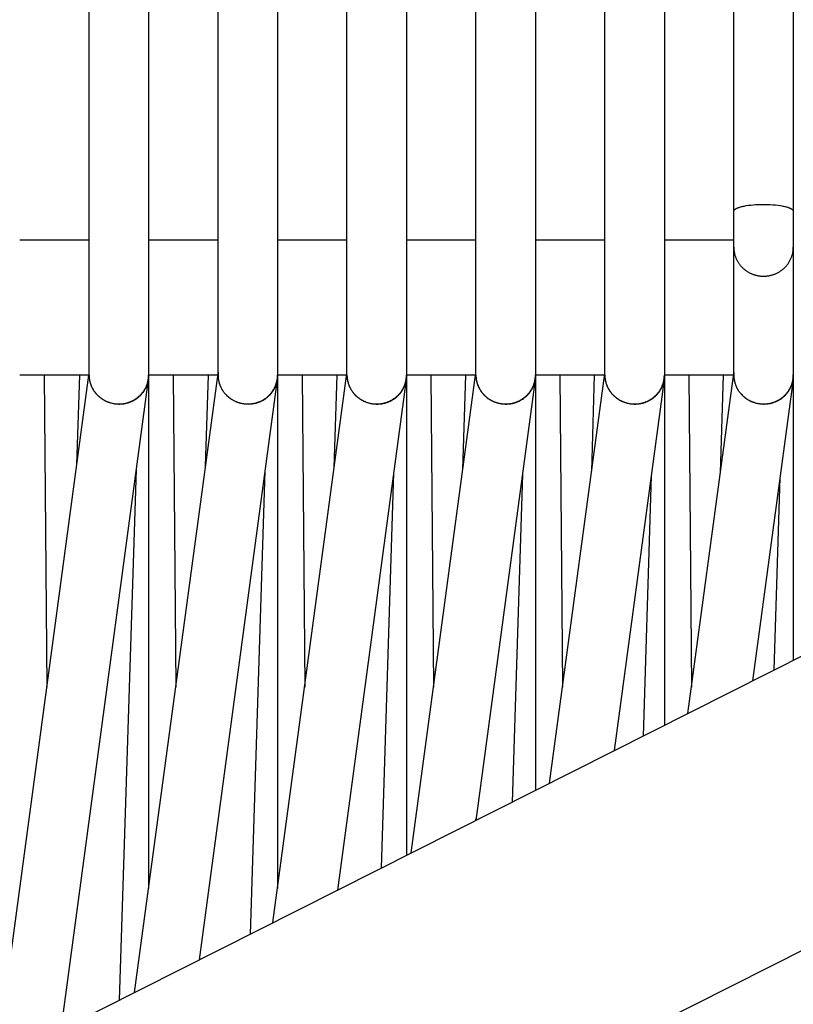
# Model space of a CAD drawing. Header units: millimetres. Extents: x 5000 to 6892, y 0 to 1693.
# Tile 40 of 49: x 5519 to 5597, y 1269 to 1368. Entities that reach past the tile are written whole.
import ezdxf

# ---------------------------------------------------------------- set-up
doc = ezdxf.new("R2010")
doc.units = ezdxf.units.MM
doc.layers.add('Make2D$Sichtbar$Kurven', color=18, linetype='Continuous', true_color=0x000000)

msp = doc.modelspace()

# ---------------------------------------------------------------- linework, layer by layer
at = {"layer": 'Make2D$Sichtbar$Kurven', "color": 18, "lineweight": -3, "true_color": 0x000000}
for points in [[(5590.812, 1348.952), (5590.812, 1376.307)], [(5596.813, 1376.305), (5596.813, 1348.95)], [(5577.811, 1348.951), (5577.811, 1375.152)], [(5583.813, 1375.151), (5583.813, 1348.951)], [(5564.811, 1348.951), (5564.811, 1374.035)], [(5570.813, 1374.036), (5570.813, 1348.952)], [(5551.812, 1348.95), (5551.812, 1372.963)], [(5557.812, 1372.965), (5557.812, 1348.952)], [(5538.812, 1348.951), (5538.812, 1371.943)], [(5544.812, 1371.944), (5544.812, 1348.952)], [(5525.812, 1348.951), (5525.812, 1370.979)], [(5531.812, 1370.979), (5531.812, 1348.951)], [(5564.811, 1364.739), (5564.813, 1364.784)], [(5551.812, 1363.752), (5551.813, 1363.797)], [(5525.812, 1361.918), (5525.814, 1361.964)], [(5525.812, 1345.331), (5525.812, 1345.795), (5525.812, 1346.683), (5525.812, 1347.828), (5525.812, 1348.951)], [(5531.812, 1348.951), (5531.812, 1347.828), (5531.812, 1346.683), (5531.812, 1345.795), (5531.812, 1345.331)], [(5538.812, 1345.333), (5538.812, 1345.796), (5538.812, 1346.684), (5538.812, 1348.951)], [(5544.812, 1348.952), (5544.812, 1345.793), (5544.812, 1345.329)], [(5551.812, 1345.334), (5551.812, 1345.797), (5551.812, 1346.684), (5551.812, 1348.95)], [(5557.812, 1348.952), (5557.812, 1345.792), (5557.812, 1345.328)], [(5564.811, 1345.333), (5564.811, 1345.796), (5564.811, 1346.684), (5564.811, 1348.951)], [(5570.813, 1348.952), (5570.813, 1345.793), (5570.813, 1345.329)], [(5577.811, 1345.33), (5577.811, 1347.828), (5577.811, 1348.951)], [(5583.813, 1348.951), (5583.813, 1347.828), (5583.813, 1346.683), (5583.813, 1345.332)], [(5590.812, 1348.952), (5590.812, 1348.956), (5590.812, 1348.96), (5590.812, 1348.964), (5590.812, 1348.968), (5590.813, 1348.971), (5590.813, 1348.975), (5590.814, 1348.979), (5590.814, 1348.983), (5590.815, 1348.987), (5590.816, 1348.991), (5590.817, 1348.995), (5590.818, 1348.999), (5590.819, 1349.003), (5590.821, 1349.006), (5590.822, 1349.01), (5590.823, 1349.014), (5590.825, 1349.018), (5590.826, 1349.022), (5590.828, 1349.026), (5590.83, 1349.03), (5590.832, 1349.033), (5590.834, 1349.037), (5590.836, 1349.041), (5590.838, 1349.045), (5590.84, 1349.049), (5590.842, 1349.052), (5590.847, 1349.06), (5590.853, 1349.068), (5590.858, 1349.075), (5590.864, 1349.083), (5590.87, 1349.09), (5590.877, 1349.098), (5590.884, 1349.105), (5590.891, 1349.113), (5590.899, 1349.12), (5590.907, 1349.127), (5590.915, 1349.135), (5590.924, 1349.142), (5590.933, 1349.149), (5590.942, 1349.157), (5590.952, 1349.164), (5590.972, 1349.178), (5590.993, 1349.193), (5591.016, 1349.207), (5591.04, 1349.221), (5591.066, 1349.235), (5591.092, 1349.248), (5591.12, 1349.262), (5591.149, 1349.275), (5591.179, 1349.289), (5591.211, 1349.302), (5591.277, 1349.328), (5591.348, 1349.353), (5591.423, 1349.377), (5591.503, 1349.4), (5591.587, 1349.423), (5591.675, 1349.445), (5591.767, 1349.466), (5591.863, 1349.486), (5592.066, 1349.524), (5592.284, 1349.557), (5592.515, 1349.586), (5592.76, 1349.61), (5593.016, 1349.63), (5593.283, 1349.644), (5593.587, 1349.653), (5593.889, 1349.655), (5594.185, 1349.65), (5594.474, 1349.638), (5594.754, 1349.62), (5595.024, 1349.595), (5595.282, 1349.565), (5595.526, 1349.529), (5595.754, 1349.488), (5595.862, 1349.465), (5595.965, 1349.442), (5596.063, 1349.417), (5596.156, 1349.391), (5596.244, 1349.363), (5596.327, 1349.335), (5596.366, 1349.321), (5596.404, 1349.306), (5596.44, 1349.291), (5596.475, 1349.276), (5596.508, 1349.26), (5596.54, 1349.245), (5596.57, 1349.229), (5596.598, 1349.212), (5596.625, 1349.196), (5596.638, 1349.188), (5596.65, 1349.179), (5596.662, 1349.171), (5596.674, 1349.163), (5596.685, 1349.154), (5596.696, 1349.146), (5596.706, 1349.137), (5596.716, 1349.128), (5596.725, 1349.12), (5596.734, 1349.111), (5596.742, 1349.102), (5596.75, 1349.093), (5596.758, 1349.084), (5596.765, 1349.075), (5596.771, 1349.067), (5596.776, 1349.06), (5596.781, 1349.052), (5596.784, 1349.048), (5596.786, 1349.044), (5596.788, 1349.04), (5596.79, 1349.036), (5596.792, 1349.032), (5596.794, 1349.028), (5596.796, 1349.024), (5596.798, 1349.02), (5596.799, 1349.016), (5596.801, 1349.013), (5596.802, 1349.009), (5596.804, 1349.005), (5596.805, 1349.001), (5596.806, 1348.997), (5596.807, 1348.993), (5596.808, 1348.989), (5596.809, 1348.985), (5596.81, 1348.981), (5596.81, 1348.977), (5596.811, 1348.974), (5596.811, 1348.97), (5596.812, 1348.966), (5596.812, 1348.962), (5596.812, 1348.958), (5596.812, 1348.954), (5596.813, 1348.95)], [(5590.812, 1345.328), (5590.812, 1345.792), (5590.812, 1346.681), (5590.812, 1347.828), (5590.812, 1348.952)], [(5596.813, 1348.95), (5596.813, 1346.685), (5596.813, 1345.798), (5596.813, 1345.334)], [(5525.812, 1346.035), (5518.812, 1346.035)], [(5538.812, 1346.035), (5531.812, 1346.035)], [(5551.812, 1346.035), (5544.812, 1346.035)], [(5564.812, 1346.035), (5557.812, 1346.035)], [(5577.812, 1346.035), (5570.813, 1346.035)], [(5590.812, 1346.035), (5583.813, 1346.035)], [(5525.812, 1332.452), (5525.812, 1345.331)], [(5531.812, 1345.331), (5531.812, 1332.453)], [(5538.812, 1332.454), (5538.812, 1345.333)], [(5544.812, 1345.329), (5544.812, 1332.451)], [(5551.812, 1332.455), (5551.812, 1345.334)], [(5557.812, 1345.328), (5557.812, 1332.45)], [(5564.811, 1332.454), (5564.811, 1345.333)], [(5570.813, 1345.329), (5570.813, 1332.451)], [(5577.811, 1332.452), (5577.811, 1345.33)], [(5583.813, 1345.332), (5583.813, 1332.453)], [(5590.812, 1345.328), (5590.812, 1345.263), (5590.814, 1345.198), (5590.818, 1345.134), (5590.823, 1345.07), (5590.83, 1345.006), (5590.838, 1344.943), (5590.847, 1344.88), (5590.858, 1344.817), (5590.87, 1344.755), (5590.884, 1344.693), (5590.899, 1344.631), (5590.915, 1344.57), (5590.933, 1344.509), (5590.952, 1344.449), (5590.972, 1344.39), (5590.994, 1344.331), (5591.016, 1344.272), (5591.04, 1344.214), (5591.066, 1344.156), (5591.092, 1344.1), (5591.12, 1344.043), (5591.149, 1343.988), (5591.179, 1343.933), (5591.211, 1343.878), (5591.243, 1343.824), (5591.277, 1343.771), (5591.312, 1343.719), (5591.348, 1343.668), (5591.385, 1343.617), (5591.423, 1343.567), (5591.462, 1343.518), (5591.503, 1343.469), (5591.544, 1343.422), (5591.587, 1343.375), (5591.63, 1343.329), (5591.675, 1343.284), (5591.72, 1343.24), (5591.767, 1343.197), (5591.815, 1343.155), (5591.863, 1343.113), (5591.912, 1343.073), (5591.963, 1343.034), (5592.014, 1342.996), (5592.066, 1342.958), (5592.12, 1342.922), (5592.174, 1342.887), (5592.229, 1342.853), (5592.284, 1342.82), (5592.341, 1342.788), (5592.399, 1342.758), (5592.457, 1342.728), (5592.516, 1342.7), (5592.576, 1342.673), (5592.636, 1342.647), (5592.698, 1342.623), (5592.76, 1342.599), (5592.823, 1342.577), (5592.887, 1342.556), (5592.951, 1342.537), (5593.016, 1342.519), (5593.082, 1342.502), (5593.148, 1342.487), (5593.215, 1342.473), (5593.283, 1342.46), (5593.36, 1342.448), (5593.436, 1342.438), (5593.512, 1342.429), (5593.588, 1342.423), (5593.664, 1342.418), (5593.739, 1342.415), (5593.814, 1342.414), (5593.889, 1342.415), (5593.964, 1342.418), (5594.038, 1342.422), (5594.112, 1342.428), (5594.185, 1342.437), (5594.258, 1342.446), (5594.331, 1342.458), (5594.403, 1342.471), (5594.474, 1342.486), (5594.545, 1342.502), (5594.616, 1342.521), (5594.685, 1342.54), (5594.755, 1342.562), (5594.823, 1342.585), (5594.891, 1342.609), (5594.958, 1342.635), (5595.025, 1342.663), (5595.09, 1342.692), (5595.155, 1342.723), (5595.219, 1342.755), (5595.282, 1342.789), (5595.345, 1342.824), (5595.406, 1342.86), (5595.467, 1342.898), (5595.526, 1342.938), (5595.585, 1342.978), (5595.642, 1343.02), (5595.699, 1343.064), (5595.754, 1343.108), (5595.809, 1343.154), (5595.862, 1343.201), (5595.914, 1343.25), (5595.965, 1343.3), (5596.015, 1343.351), (5596.063, 1343.403), (5596.111, 1343.456), (5596.157, 1343.511), (5596.201, 1343.566), (5596.245, 1343.623), (5596.287, 1343.681), (5596.327, 1343.74), (5596.366, 1343.8), (5596.404, 1343.861), (5596.44, 1343.923), (5596.475, 1343.986), (5596.508, 1344.05), (5596.54, 1344.116), (5596.57, 1344.182), (5596.598, 1344.249), (5596.625, 1344.317), (5596.65, 1344.386), (5596.674, 1344.455), (5596.696, 1344.526), (5596.716, 1344.597), (5596.734, 1344.67), (5596.75, 1344.743), (5596.765, 1344.817), (5596.776, 1344.882), (5596.786, 1344.947), (5596.794, 1345.012), (5596.801, 1345.077), (5596.806, 1345.141), (5596.81, 1345.206), (5596.812, 1345.27), (5596.813, 1345.334)], [(5590.812, 1332.449), (5590.812, 1345.328)], [(5596.812, 1345.334), (5596.812, 1332.506)], [(5596.813, 1345.334), (5596.813, 1332.456)], [(5516.452, 1263.198), (5525.786, 1332.424)], [(5525.812, 1332.424), (5518.812, 1332.424)], [(5521.28, 1332.424), (5521.547, 1300.988)], [(5531.781, 1331.985), (5522.948, 1266.472)], [(5524.574, 1323.441), (5524.863, 1332.424)], [(5525.812, 1332.452), (5525.813, 1332.383), (5525.815, 1332.314), (5525.82, 1332.245), (5525.825, 1332.177), (5525.833, 1332.108), (5525.842, 1332.039), (5525.853, 1331.971), (5525.865, 1331.903), (5525.88, 1331.835), (5525.896, 1331.767), (5525.913, 1331.7), (5525.932, 1331.633), (5525.953, 1331.566), (5525.976, 1331.5), (5526, 1331.434), (5526.026, 1331.369), (5526.054, 1331.304), (5526.083, 1331.24), (5526.114, 1331.176), (5526.146, 1331.113), (5526.181, 1331.05), (5526.217, 1330.989), (5526.254, 1330.927), (5526.294, 1330.867), (5526.335, 1330.807), (5526.377, 1330.748), (5526.422, 1330.69), (5526.468, 1330.633), (5526.515, 1330.576), (5526.565, 1330.521), (5526.616, 1330.466), (5526.669, 1330.412), (5526.72, 1330.362), (5526.772, 1330.314), (5526.825, 1330.267), (5526.879, 1330.222)], [(5525.812, 1332.34), (5525.812, 1332.452)], [(5525.812, 1332.34), (5525.814, 1332.289), (5525.817, 1332.238), (5525.821, 1332.187), (5525.826, 1332.136), (5525.832, 1332.085), (5525.839, 1332.034), (5525.846, 1331.983), (5525.855, 1331.932), (5525.865, 1331.882), (5525.875, 1331.832), (5525.887, 1331.781), (5525.9, 1331.731), (5525.913, 1331.681), (5525.928, 1331.631), (5525.943, 1331.582), (5525.959, 1331.532), (5525.977, 1331.483), (5525.995, 1331.434), (5526.014, 1331.386), (5526.034, 1331.337), (5526.056, 1331.289), (5526.078, 1331.241), (5526.101, 1331.193), (5526.125, 1331.146), (5526.15, 1331.099), (5526.176, 1331.053), (5526.203, 1331.006), (5526.23, 1330.96), (5526.259, 1330.915), (5526.289, 1330.87), (5526.32, 1330.825), (5526.351, 1330.781)], [(5528.228, 1329.592), (5528.316, 1329.576), (5528.404, 1329.563), (5528.493, 1329.553), (5528.582, 1329.545), (5528.671, 1329.539), (5528.761, 1329.537), (5528.85, 1329.536), (5528.939, 1329.539), (5529.029, 1329.544), (5529.118, 1329.551), (5529.207, 1329.561), (5529.295, 1329.574), (5529.383, 1329.589), (5529.471, 1329.607), (5529.559, 1329.628), (5529.646, 1329.65), (5529.732, 1329.676), (5529.817, 1329.704), (5529.902, 1329.735), (5529.986, 1329.768), (5530.07, 1329.804), (5530.152, 1329.842), (5530.233, 1329.883), (5530.314, 1329.927), (5530.393, 1329.973), (5530.471, 1330.022), (5530.548, 1330.073), (5530.623, 1330.127), (5530.697, 1330.184), (5530.77, 1330.243), (5530.841, 1330.305), (5530.911, 1330.369), (5530.966, 1330.423), (5531.02, 1330.478), (5531.072, 1330.534), (5531.122, 1330.591), (5531.17, 1330.649), (5531.217, 1330.708), (5531.262, 1330.768), (5531.305, 1330.829), (5531.346, 1330.891), (5531.386, 1330.953), (5531.424, 1331.016), (5531.46, 1331.08), (5531.494, 1331.144), (5531.527, 1331.209), (5531.557, 1331.275), (5531.587, 1331.341), (5531.614, 1331.408), (5531.639, 1331.475), (5531.663, 1331.543), (5531.685, 1331.611), (5531.705, 1331.68), (5531.724, 1331.749), (5531.741, 1331.819), (5531.756, 1331.888), (5531.769, 1331.958), (5531.78, 1332.028), (5531.79, 1332.099), (5531.798, 1332.169), (5531.804, 1332.24), (5531.809, 1332.311), (5531.811, 1332.382), (5531.812, 1332.453)], [(5528.25, 1329.587), (5528.337, 1329.572), (5528.425, 1329.558), (5528.513, 1329.548), (5528.602, 1329.54), (5528.69, 1329.534), (5528.779, 1329.531), (5528.867, 1329.53), (5528.956, 1329.532), (5529.044, 1329.536), (5529.132, 1329.543), (5529.22, 1329.552), (5529.308, 1329.564), (5529.396, 1329.578), (5529.483, 1329.595), (5529.569, 1329.614), (5529.655, 1329.636), (5529.741, 1329.66), (5529.825, 1329.687), (5529.909, 1329.716), (5529.993, 1329.747), (5530.075, 1329.782), (5530.156, 1329.818), (5530.237, 1329.857), (5530.316, 1329.899), (5530.395, 1329.943), (5530.472, 1329.99), (5530.548, 1330.039), (5530.623, 1330.091), (5530.696, 1330.145), (5530.768, 1330.202), (5530.839, 1330.261), (5530.908, 1330.322), (5530.954, 1330.366), (5530.999, 1330.41), (5531.043, 1330.455), (5531.085, 1330.501), (5531.127, 1330.548), (5531.167, 1330.595), (5531.206, 1330.642), (5531.243, 1330.691), (5531.28, 1330.739), (5531.315, 1330.789), (5531.349, 1330.839), (5531.382, 1330.89), (5531.413, 1330.941), (5531.444, 1330.992), (5531.473, 1331.044), (5531.501, 1331.097), (5531.527, 1331.15), (5531.553, 1331.203), (5531.577, 1331.257), (5531.6, 1331.311), (5531.622, 1331.366), (5531.642, 1331.421), (5531.662, 1331.476), (5531.68, 1331.532), (5531.697, 1331.588), (5531.713, 1331.644), (5531.727, 1331.7), (5531.74, 1331.757), (5531.752, 1331.814), (5531.763, 1331.871), (5531.773, 1331.928), (5531.781, 1331.985)], [(5530.399, 1270.228), (5538.812, 1332.621)], [(5531.781, 1331.985), (5531.787, 1332.03)], [(5531.812, 1332.451), (5531.812, 1332.415), (5531.809, 1332.315), (5531.804, 1332.22), (5531.797, 1332.126), (5531.787, 1332.03)], [(5531.787, 1332.03), (5531.796, 1332.123), (5531.802, 1332.216)], [(5531.812, 1332.453), (5531.812, 1332.452)], [(5531.812, 1332.425), (5531.812, 1280.706)], [(5538.812, 1332.424), (5531.812, 1332.424)], [(5534.28, 1332.424), (5534.547, 1300.991)], [(5544.781, 1331.985), (5536.896, 1273.502)], [(5537.552, 1323.281), (5537.844, 1332.424)], [(5538.812, 1332.454), (5538.813, 1332.376), (5538.816, 1332.298), (5538.822, 1332.22), (5538.829, 1332.143), (5538.839, 1332.065), (5538.85, 1331.988), (5538.864, 1331.911), (5538.88, 1331.834), (5538.898, 1331.758), (5538.918, 1331.683), (5538.94, 1331.607), (5538.965, 1331.533), (5538.991, 1331.459), (5539.02, 1331.385), (5539.05, 1331.312), (5539.083, 1331.24), (5539.117, 1331.169), (5539.154, 1331.098), (5539.193, 1331.029), (5539.234, 1330.96), (5539.277, 1330.892), (5539.322, 1330.825), (5539.368, 1330.759), (5539.417, 1330.695), (5539.468, 1330.631), (5539.521, 1330.569), (5539.576, 1330.507), (5539.633, 1330.447), (5539.692, 1330.389), (5539.753, 1330.331), (5539.816, 1330.275), (5539.881, 1330.221)], [(5538.812, 1332.349), (5538.812, 1332.424)], [(5538.812, 1332.348), (5538.814, 1332.297), (5538.817, 1332.245), (5538.82, 1332.193), (5538.825, 1332.142), (5538.831, 1332.09), (5538.838, 1332.039), (5538.846, 1331.988), (5538.855, 1331.937), (5538.864, 1331.886), (5538.875, 1331.835), (5538.887, 1331.784), (5538.899, 1331.734), (5538.913, 1331.683), (5538.927, 1331.633), (5538.943, 1331.583), (5538.959, 1331.534), (5538.977, 1331.484), (5538.995, 1331.435), (5539.014, 1331.386), (5539.035, 1331.338), (5539.056, 1331.289), (5539.078, 1331.241), (5539.101, 1331.194), (5539.125, 1331.146), (5539.15, 1331.099), (5539.176, 1331.053), (5539.202, 1331.007), (5539.23, 1330.961), (5539.259, 1330.915), (5539.288, 1330.87), (5539.319, 1330.826), (5539.35, 1330.782)], [(5538.823, 1332.701), (5538.816, 1332.609), (5538.813, 1332.517)], [(5538.822, 1332.675), (5538.817, 1332.614), (5538.816, 1332.603)], [(5541.25, 1329.587), (5541.349, 1329.571), (5541.449, 1329.557), (5541.549, 1329.547), (5541.649, 1329.54), (5541.749, 1329.537), (5541.85, 1329.536), (5541.95, 1329.539), (5542.05, 1329.545), (5542.149, 1329.555), (5542.249, 1329.567), (5542.347, 1329.583), (5542.446, 1329.602), (5542.543, 1329.624), (5542.64, 1329.649), (5542.736, 1329.678), (5542.832, 1329.709), (5542.926, 1329.744), (5543.019, 1329.782), (5543.111, 1329.823), (5543.201, 1329.867), (5543.291, 1329.914), (5543.379, 1329.964), (5543.465, 1330.018), (5543.55, 1330.074), (5543.633, 1330.134), (5543.714, 1330.196), (5543.793, 1330.262), (5543.87, 1330.33), (5543.908, 1330.366), (5543.946, 1330.402), (5543.982, 1330.439), (5544.019, 1330.477), (5544.054, 1330.515), (5544.09, 1330.554), (5544.124, 1330.594), (5544.158, 1330.635), (5544.199, 1330.686), (5544.238, 1330.737), (5544.276, 1330.789), (5544.313, 1330.841), (5544.348, 1330.894), (5544.382, 1330.947), (5544.415, 1331.001), (5544.446, 1331.056), (5544.476, 1331.11), (5544.505, 1331.166), (5544.532, 1331.221), (5544.559, 1331.277), (5544.583, 1331.334), (5544.607, 1331.391), (5544.629, 1331.448), (5544.65, 1331.505), (5544.67, 1331.563), (5544.688, 1331.621), (5544.705, 1331.679), (5544.721, 1331.738), (5544.736, 1331.796), (5544.749, 1331.855), (5544.761, 1331.914), (5544.772, 1331.974), (5544.781, 1332.033), (5544.79, 1332.092), (5544.796, 1332.152), (5544.802, 1332.212), (5544.806, 1332.271), (5544.81, 1332.331), (5544.812, 1332.391), (5544.812, 1332.451)], [(5541.25, 1329.587), (5541.35, 1329.569), (5541.449, 1329.555), (5541.549, 1329.544), (5541.649, 1329.536), (5541.749, 1329.532), (5541.85, 1329.53), (5541.95, 1329.532), (5542.049, 1329.537), (5542.149, 1329.545), (5542.248, 1329.556), (5542.347, 1329.57), (5542.445, 1329.588), (5542.543, 1329.608), (5542.639, 1329.632), (5542.735, 1329.659), (5542.83, 1329.689), (5542.924, 1329.721), (5543.017, 1329.758), (5543.109, 1329.797), (5543.2, 1329.839), (5543.289, 1329.884), (5543.376, 1329.932), (5543.463, 1329.984), (5543.547, 1330.038), (5543.63, 1330.095), (5543.711, 1330.156), (5543.751, 1330.187), (5543.79, 1330.219), (5543.829, 1330.252), (5543.867, 1330.285), (5543.905, 1330.32), (5543.942, 1330.355), (5543.979, 1330.39), (5544.015, 1330.427), (5544.051, 1330.464), (5544.086, 1330.502), (5544.121, 1330.541), (5544.154, 1330.58), (5544.187, 1330.62), (5544.219, 1330.66), (5544.25, 1330.7), (5544.28, 1330.741), (5544.309, 1330.781), (5544.337, 1330.823), (5544.365, 1330.864), (5544.392, 1330.906), (5544.418, 1330.949), (5544.443, 1330.991), (5544.467, 1331.034), (5544.49, 1331.077), (5544.513, 1331.121), (5544.534, 1331.164), (5544.555, 1331.208), (5544.575, 1331.252), (5544.594, 1331.297), (5544.612, 1331.342), (5544.63, 1331.386), (5544.646, 1331.431), (5544.662, 1331.477), (5544.677, 1331.522), (5544.691, 1331.568), (5544.705, 1331.614), (5544.717, 1331.66), (5544.729, 1331.706), (5544.739, 1331.752), (5544.749, 1331.798), (5544.767, 1331.891), (5544.781, 1331.985)], [(5544.347, 1277.258), (5551.812, 1332.621)], [(5544.781, 1331.985), (5544.787, 1332.029)], [(5544.812, 1332.451), (5544.811, 1332.349), (5544.806, 1332.252), (5544.798, 1332.141), (5544.787, 1332.029)], [(5544.812, 1332.447), (5544.812, 1280.711)], [(5551.812, 1332.424), (5544.812, 1332.424)], [(5547.28, 1332.424), (5547.547, 1300.995)], [(5550.53, 1323.114), (5550.823, 1332.425)], [(5557.782, 1331.986), (5550.844, 1280.533)], [(5551.81, 1332.425), (5551.811, 1332.37), (5551.812, 1332.316), (5551.815, 1332.261), (5551.819, 1332.207), (5551.824, 1332.153), (5551.83, 1332.099), (5551.837, 1332.045), (5551.845, 1331.991), (5551.855, 1331.937), (5551.865, 1331.884), (5551.876, 1331.83), (5551.888, 1331.777), (5551.902, 1331.724), (5551.916, 1331.672), (5551.932, 1331.619), (5551.948, 1331.567), (5551.966, 1331.515), (5551.984, 1331.464), (5552.004, 1331.413), (5552.025, 1331.362), (5552.046, 1331.311), (5552.069, 1331.261), (5552.093, 1331.211), (5552.117, 1331.162), (5552.143, 1331.113), (5552.17, 1331.064), (5552.197, 1331.016), (5552.226, 1330.968), (5552.255, 1330.921), (5552.286, 1330.874), (5552.318, 1330.828), (5552.35, 1330.782)], [(5551.811, 1332.349), (5551.811, 1332.455)], [(5551.812, 1332.455), (5551.813, 1332.376), (5551.816, 1332.298), (5551.821, 1332.219), (5551.829, 1332.141), (5551.839, 1332.062), (5551.851, 1331.985), (5551.865, 1331.907), (5551.881, 1331.83), (5551.899, 1331.754), (5551.92, 1331.678), (5551.942, 1331.602), (5551.967, 1331.527), (5551.994, 1331.453), (5552.022, 1331.379), (5552.053, 1331.307), (5552.086, 1331.234), (5552.121, 1331.163), (5552.158, 1331.093), (5552.196, 1331.023), (5552.237, 1330.955), (5552.28, 1330.887), (5552.325, 1330.821), (5552.372, 1330.755), (5552.42, 1330.691), (5552.471, 1330.628), (5552.523, 1330.566), (5552.578, 1330.505), (5552.634, 1330.446), (5552.693, 1330.388), (5552.753, 1330.331), (5552.815, 1330.276), (5552.879, 1330.222)], [(5554.251, 1329.587), (5554.307, 1329.577), (5554.362, 1329.568), (5554.418, 1329.561), (5554.475, 1329.554), (5554.531, 1329.548), (5554.587, 1329.544), (5554.643, 1329.54), (5554.699, 1329.538), (5554.755, 1329.536), (5554.811, 1329.536), (5554.867, 1329.536), (5554.923, 1329.538), (5554.979, 1329.541), (5555.035, 1329.544), (5555.09, 1329.549), (5555.146, 1329.554), (5555.201, 1329.561), (5555.257, 1329.568), (5555.312, 1329.577), (5555.367, 1329.586), (5555.421, 1329.597), (5555.476, 1329.609), (5555.53, 1329.621), (5555.584, 1329.634), (5555.638, 1329.649), (5555.691, 1329.664), (5555.744, 1329.681), (5555.797, 1329.698), (5555.85, 1329.716), (5555.902, 1329.735), (5555.954, 1329.756), (5556.005, 1329.777), (5556.056, 1329.799), (5556.107, 1329.822), (5556.157, 1329.846), (5556.207, 1329.87), (5556.257, 1329.896), (5556.306, 1329.923), (5556.354, 1329.95), (5556.402, 1329.979), (5556.45, 1330.008), (5556.497, 1330.039), (5556.543, 1330.07), (5556.589, 1330.102), (5556.635, 1330.135), (5556.679, 1330.169), (5556.724, 1330.204), (5556.767, 1330.24), (5556.81, 1330.276), (5556.853, 1330.314), (5556.894, 1330.352), (5556.935, 1330.391), (5556.976, 1330.431), (5557.015, 1330.472), (5557.054, 1330.514), (5557.092, 1330.557), (5557.13, 1330.6), (5557.167, 1330.645), (5557.203, 1330.69), (5557.238, 1330.736), (5557.272, 1330.783), (5557.306, 1330.831), (5557.338, 1330.88), (5557.37, 1330.929), (5557.397, 1330.973), (5557.424, 1331.017), (5557.449, 1331.062), (5557.474, 1331.107), (5557.497, 1331.152), (5557.52, 1331.197), (5557.542, 1331.242), (5557.563, 1331.288), (5557.583, 1331.334), (5557.602, 1331.38), (5557.638, 1331.473), (5557.671, 1331.566), (5557.7, 1331.66), (5557.726, 1331.755), (5557.748, 1331.85), (5557.767, 1331.945), (5557.783, 1332.041), (5557.795, 1332.137), (5557.804, 1332.233), (5557.81, 1332.329), (5557.812, 1332.425)], [(5554.251, 1329.586), (5554.306, 1329.576), (5554.362, 1329.567), (5554.418, 1329.559), (5554.474, 1329.552), (5554.53, 1329.545), (5554.586, 1329.54), (5554.642, 1329.536), (5554.699, 1329.533), (5554.755, 1329.531), (5554.811, 1329.53), (5554.867, 1329.53), (5554.922, 1329.531), (5554.978, 1329.533), (5555.034, 1329.535), (5555.09, 1329.539), (5555.145, 1329.544), (5555.2, 1329.55), (5555.256, 1329.557), (5555.311, 1329.565), (5555.366, 1329.573), (5555.42, 1329.583), (5555.475, 1329.594), (5555.529, 1329.605), (5555.583, 1329.618), (5555.636, 1329.631), (5555.69, 1329.646), (5555.743, 1329.661), (5555.796, 1329.678), (5555.848, 1329.695), (5555.9, 1329.713), (5555.952, 1329.732), (5556.004, 1329.752), (5556.055, 1329.773), (5556.105, 1329.795), (5556.155, 1329.818), (5556.205, 1329.842), (5556.255, 1329.867), (5556.304, 1329.892), (5556.352, 1329.919), (5556.4, 1329.946), (5556.447, 1329.974), (5556.494, 1330.004), (5556.541, 1330.034), (5556.587, 1330.065), (5556.632, 1330.097), (5556.677, 1330.129), (5556.721, 1330.163), (5556.764, 1330.197), (5556.807, 1330.233), (5556.849, 1330.269), (5556.891, 1330.306), (5556.932, 1330.344), (5556.972, 1330.383), (5557.012, 1330.423), (5557.051, 1330.463), (5557.089, 1330.505), (5557.126, 1330.547), (5557.163, 1330.59), (5557.199, 1330.634), (5557.234, 1330.679), (5557.268, 1330.724), (5557.301, 1330.771), (5557.334, 1330.818), (5557.366, 1330.866), (5557.407, 1330.932), (5557.447, 1330.999), (5557.484, 1331.067), (5557.519, 1331.135), (5557.552, 1331.204), (5557.584, 1331.273), (5557.613, 1331.343), (5557.639, 1331.413), (5557.664, 1331.483), (5557.687, 1331.554), (5557.708, 1331.626), (5557.727, 1331.697), (5557.743, 1331.769), (5557.758, 1331.841), (5557.771, 1331.913), (5557.782, 1331.986)], [(5557.782, 1331.986), (5557.787, 1332.029)], [(5557.812, 1332.446), (5557.811, 1332.347), (5557.807, 1332.252), (5557.799, 1332.142), (5557.787, 1332.029)], [(5557.787, 1332.029), (5557.797, 1332.122), (5557.803, 1332.215)], [(5564.812, 1332.424), (5557.812, 1332.424)], [(5557.813, 1332.446), (5557.813, 1284.045)], [(5558.295, 1284.288), (5564.785, 1332.424)], [(5560.281, 1332.424), (5560.548, 1300.998)], [(5563.506, 1322.941), (5563.802, 1332.424)], [(5570.782, 1331.988), (5564.792, 1287.563)], [(5564.811, 1332.34), (5564.811, 1332.455)], [(5564.811, 1332.454), (5564.812, 1332.375), (5564.816, 1332.295), (5564.821, 1332.216), (5564.829, 1332.137), (5564.839, 1332.058), (5564.851, 1331.98), (5564.866, 1331.902), (5564.882, 1331.825), (5564.901, 1331.748), (5564.921, 1331.672), (5564.944, 1331.596), (5564.969, 1331.521), (5564.996, 1331.447), (5565.025, 1331.373), (5565.056, 1331.3), (5565.089, 1331.228), (5565.124, 1331.157), (5565.161, 1331.087), (5565.2, 1331.018), (5565.241, 1330.949), (5565.284, 1330.882), (5565.328, 1330.816), (5565.375, 1330.751), (5565.424, 1330.687), (5565.474, 1330.624), (5565.526, 1330.563), (5565.58, 1330.503), (5565.636, 1330.444), (5565.693, 1330.387), (5565.753, 1330.331), (5565.814, 1330.276), (5565.877, 1330.223)], [(5564.811, 1332.34), (5564.813, 1332.288), (5564.817, 1332.236), (5564.821, 1332.184), (5564.826, 1332.132), (5564.832, 1332.08), (5564.839, 1332.029), (5564.847, 1331.977), (5564.856, 1331.926), (5564.866, 1331.875), (5564.877, 1331.824), (5564.889, 1331.774), (5564.902, 1331.723), (5564.916, 1331.673), (5564.931, 1331.623), (5564.946, 1331.573), (5564.963, 1331.524), (5564.981, 1331.475), (5564.999, 1331.426), (5565.018, 1331.377), (5565.039, 1331.329), (5565.06, 1331.281), (5565.082, 1331.234), (5565.105, 1331.187), (5565.129, 1331.14), (5565.154, 1331.094), (5565.179, 1331.048), (5565.206, 1331.002), (5565.233, 1330.957), (5565.261, 1330.912), (5565.29, 1330.868), (5565.32, 1330.824), (5565.351, 1330.781)], [(5567.25, 1329.587), (5567.313, 1329.576), (5567.375, 1329.567), (5567.438, 1329.558), (5567.5, 1329.551), (5567.563, 1329.546), (5567.625, 1329.541), (5567.687, 1329.538), (5567.75, 1329.536), (5567.812, 1329.536), (5567.874, 1329.536), (5567.936, 1329.538), (5567.998, 1329.541), (5568.06, 1329.546), (5568.121, 1329.551), (5568.183, 1329.558), (5568.244, 1329.566), (5568.305, 1329.576), (5568.365, 1329.586), (5568.426, 1329.598), (5568.486, 1329.611), (5568.545, 1329.625), (5568.605, 1329.64), (5568.664, 1329.656), (5568.723, 1329.674), (5568.781, 1329.693), (5568.839, 1329.712), (5568.896, 1329.733), (5568.953, 1329.756), (5569.01, 1329.779), (5569.066, 1329.803), (5569.122, 1329.829), (5569.177, 1329.855), (5569.231, 1329.883), (5569.285, 1329.912), (5569.338, 1329.942), (5569.391, 1329.973), (5569.443, 1330.005), (5569.495, 1330.038), (5569.545, 1330.072), (5569.596, 1330.107), (5569.645, 1330.143), (5569.694, 1330.18), (5569.742, 1330.219), (5569.789, 1330.258), (5569.835, 1330.298), (5569.881, 1330.34), (5569.926, 1330.382), (5569.97, 1330.425), (5570.013, 1330.469), (5570.055, 1330.515), (5570.096, 1330.561), (5570.137, 1330.608), (5570.176, 1330.656), (5570.215, 1330.705), (5570.252, 1330.755), (5570.289, 1330.806), (5570.325, 1330.858), (5570.359, 1330.911), (5570.393, 1330.965), (5570.425, 1331.02), (5570.456, 1331.075), (5570.487, 1331.132), (5570.516, 1331.189), (5570.544, 1331.247), (5570.577, 1331.321), (5570.608, 1331.395), (5570.636, 1331.469), (5570.663, 1331.543), (5570.687, 1331.618), (5570.709, 1331.693), (5570.729, 1331.769), (5570.747, 1331.844), (5570.762, 1331.92), (5570.776, 1331.996), (5570.787, 1332.072), (5570.796, 1332.148), (5570.804, 1332.223), (5570.809, 1332.299), (5570.812, 1332.375), (5570.813, 1332.451)], [(5567.25, 1329.587), (5567.313, 1329.575), (5567.375, 1329.565), (5567.437, 1329.556), (5567.5, 1329.549), (5567.562, 1329.542), (5567.625, 1329.537), (5567.687, 1329.533), (5567.749, 1329.531), (5567.811, 1329.53), (5567.873, 1329.53), (5567.935, 1329.531), (5567.997, 1329.533), (5568.059, 1329.537), (5568.12, 1329.542), (5568.182, 1329.548), (5568.243, 1329.555), (5568.304, 1329.563), (5568.364, 1329.573), (5568.425, 1329.584), (5568.485, 1329.596), (5568.544, 1329.609), (5568.604, 1329.623), (5568.663, 1329.638), (5568.721, 1329.655), (5568.779, 1329.672), (5568.837, 1329.691), (5568.895, 1329.711), (5568.952, 1329.732), (5569.008, 1329.754), (5569.064, 1329.778), (5569.12, 1329.802), (5569.175, 1329.827), (5569.229, 1329.854), (5569.283, 1329.882), (5569.336, 1329.91), (5569.389, 1329.94), (5569.441, 1329.971), (5569.492, 1330.003), (5569.543, 1330.035), (5569.593, 1330.069), (5569.642, 1330.104), (5569.691, 1330.14), (5569.739, 1330.177), (5569.786, 1330.215), (5569.832, 1330.254), (5569.878, 1330.294), (5569.922, 1330.335), (5569.966, 1330.377), (5570.009, 1330.42), (5570.052, 1330.464), (5570.093, 1330.509), (5570.133, 1330.554), (5570.173, 1330.601), (5570.211, 1330.649), (5570.249, 1330.697), (5570.285, 1330.747), (5570.321, 1330.798), (5570.355, 1330.849), (5570.388, 1330.901), (5570.421, 1330.954), (5570.452, 1331.008), (5570.482, 1331.063), (5570.511, 1331.119), (5570.539, 1331.176), (5570.562, 1331.226), (5570.584, 1331.275), (5570.605, 1331.326), (5570.625, 1331.376), (5570.644, 1331.426), (5570.662, 1331.477), (5570.678, 1331.527), (5570.694, 1331.578), (5570.709, 1331.629), (5570.722, 1331.68), (5570.735, 1331.731), (5570.746, 1331.783), (5570.757, 1331.834), (5570.766, 1331.885), (5570.775, 1331.937), (5570.782, 1331.988)], [(5570.782, 1331.988), (5570.788, 1332.032)], [(5570.813, 1332.451), (5570.811, 1332.35), (5570.807, 1332.254), (5570.799, 1332.144), (5570.788, 1332.032)], [(5570.813, 1332.425), (5570.813, 1290.597)], [(5577.812, 1332.424), (5570.813, 1332.424)], [(5572.243, 1291.318), (5577.811, 1332.617)], [(5573.281, 1332.424), (5573.548, 1300.996)], [(5576.483, 1322.765), (5576.781, 1332.424)], [(5577.811, 1332.452), (5577.812, 1332.371), (5577.816, 1332.291), (5577.822, 1332.211), (5577.829, 1332.132), (5577.84, 1332.052), (5577.852, 1331.974), (5577.867, 1331.896), (5577.883, 1331.818), (5577.902, 1331.741), (5577.923, 1331.665), (5577.946, 1331.589), (5577.971, 1331.514), (5577.999, 1331.44), (5578.028, 1331.366), (5578.059, 1331.294), (5578.092, 1331.222), (5578.127, 1331.151), (5578.164, 1331.081), (5578.203, 1331.012), (5578.244, 1330.944), (5578.287, 1330.877), (5578.332, 1330.812), (5578.378, 1330.747), (5578.427, 1330.684), (5578.477, 1330.622), (5578.528, 1330.561), (5578.582, 1330.501), (5578.637, 1330.443), (5578.694, 1330.386), (5578.753, 1330.331), (5578.813, 1330.277), (5578.875, 1330.225)], [(5577.812, 1332.327), (5577.814, 1332.275), (5577.817, 1332.223), (5577.822, 1332.171), (5577.827, 1332.119), (5577.833, 1332.068), (5577.841, 1332.016), (5577.849, 1331.965), (5577.858, 1331.914), (5577.868, 1331.863), (5577.88, 1331.813), (5577.892, 1331.762), (5577.905, 1331.712), (5577.919, 1331.662), (5577.934, 1331.613), (5577.949, 1331.563), (5577.966, 1331.514), (5577.984, 1331.466), (5578.002, 1331.417), (5578.022, 1331.369), (5578.042, 1331.322), (5578.063, 1331.274), (5578.085, 1331.227), (5578.108, 1331.181), (5578.132, 1331.135), (5578.156, 1331.089), (5578.182, 1331.043), (5578.208, 1330.998), (5578.235, 1330.954), (5578.263, 1330.91), (5578.292, 1330.866), (5578.322, 1330.823), (5578.352, 1330.78)], [(5583.782, 1331.991), (5578.74, 1294.592)], [(5580.25, 1329.588), (5580.319, 1329.576), (5580.389, 1329.565), (5580.458, 1329.556), (5580.527, 1329.549), (5580.596, 1329.543), (5580.665, 1329.539), (5580.734, 1329.536), (5580.803, 1329.535), (5580.872, 1329.536), (5580.94, 1329.538), (5581.008, 1329.542), (5581.076, 1329.547), (5581.144, 1329.553), (5581.211, 1329.561), (5581.278, 1329.571), (5581.345, 1329.582), (5581.411, 1329.594), (5581.477, 1329.608), (5581.543, 1329.624), (5581.608, 1329.64), (5581.672, 1329.658), (5581.737, 1329.678), (5581.8, 1329.699), (5581.863, 1329.721), (5581.926, 1329.745), (5581.988, 1329.769), (5582.049, 1329.796), (5582.11, 1329.823), (5582.17, 1329.852), (5582.229, 1329.882), (5582.288, 1329.914), (5582.346, 1329.946), (5582.403, 1329.98), (5582.46, 1330.015), (5582.515, 1330.052), (5582.57, 1330.089), (5582.624, 1330.128), (5582.677, 1330.168), (5582.729, 1330.209), (5582.781, 1330.251), (5582.831, 1330.295), (5582.88, 1330.34), (5582.929, 1330.385), (5582.976, 1330.432), (5583.023, 1330.48), (5583.068, 1330.529), (5583.112, 1330.579), (5583.155, 1330.63), (5583.197, 1330.683), (5583.238, 1330.736), (5583.278, 1330.79), (5583.317, 1330.846), (5583.354, 1330.902), (5583.39, 1330.959), (5583.425, 1331.018), (5583.458, 1331.077), (5583.49, 1331.137), (5583.521, 1331.199), (5583.55, 1331.261), (5583.578, 1331.324), (5583.605, 1331.388), (5583.63, 1331.453), (5583.654, 1331.518), (5583.676, 1331.585), (5583.693, 1331.639), (5583.709, 1331.694), (5583.723, 1331.748), (5583.737, 1331.802), (5583.749, 1331.857), (5583.76, 1331.911), (5583.77, 1331.965), (5583.779, 1332.02), (5583.787, 1332.074), (5583.794, 1332.129), (5583.8, 1332.183), (5583.805, 1332.237), (5583.808, 1332.291), (5583.811, 1332.345), (5583.812, 1332.399), (5583.813, 1332.453)], [(5580.25, 1329.587), (5580.319, 1329.574), (5580.388, 1329.563), (5580.458, 1329.554), (5580.527, 1329.546), (5580.596, 1329.54), (5580.665, 1329.535), (5580.734, 1329.531), (5580.802, 1329.53), (5580.871, 1329.529), (5580.939, 1329.531), (5581.007, 1329.533), (5581.075, 1329.538), (5581.143, 1329.543), (5581.21, 1329.551), (5581.277, 1329.559), (5581.344, 1329.569), (5581.41, 1329.581), (5581.476, 1329.593), (5581.541, 1329.608), (5581.606, 1329.623), (5581.671, 1329.64), (5581.735, 1329.659), (5581.799, 1329.678), (5581.862, 1329.699), (5581.924, 1329.722), (5581.986, 1329.745), (5582.047, 1329.77), (5582.108, 1329.797), (5582.168, 1329.824), (5582.227, 1329.853), (5582.286, 1329.883), (5582.344, 1329.915), (5582.401, 1329.947), (5582.457, 1329.981), (5582.513, 1330.016), (5582.567, 1330.052), (5582.621, 1330.09), (5582.674, 1330.128), (5582.726, 1330.168), (5582.778, 1330.209), (5582.828, 1330.251), (5582.877, 1330.294), (5582.926, 1330.338), (5582.973, 1330.384), (5583.019, 1330.43), (5583.064, 1330.478), (5583.109, 1330.526), (5583.152, 1330.576), (5583.194, 1330.627), (5583.234, 1330.679), (5583.274, 1330.731), (5583.312, 1330.785), (5583.35, 1330.84), (5583.386, 1330.896), (5583.42, 1330.953), (5583.454, 1331.01), (5583.486, 1331.069), (5583.516, 1331.129), (5583.546, 1331.189), (5583.574, 1331.251), (5583.6, 1331.313), (5583.625, 1331.376), (5583.649, 1331.441), (5583.671, 1331.506), (5583.69, 1331.566), (5583.707, 1331.627), (5583.723, 1331.687), (5583.738, 1331.748), (5583.751, 1331.808), (5583.763, 1331.869), (5583.773, 1331.93), (5583.782, 1331.991)], [(5583.782, 1331.991), (5583.788, 1332.034)], [(5583.813, 1332.453), (5583.811, 1332.352), (5583.807, 1332.257), (5583.799, 1332.146), (5583.788, 1332.034)], [(5583.788, 1332.034), (5583.797, 1332.127), (5583.803, 1332.22)], [(5590.812, 1332.424), (5583.813, 1332.424)], [(5583.813, 1332.404), (5583.813, 1297.149)], [(5586.191, 1298.348), (5590.812, 1332.616)], [(5586.28, 1332.424), (5586.547, 1300.991)], [(5589.46, 1322.591), (5589.76, 1332.425)], [(5590.81, 1332.424), (5590.811, 1332.368), (5590.812, 1332.313), (5590.815, 1332.257), (5590.819, 1332.202), (5590.824, 1332.146), (5590.83, 1332.091), (5590.838, 1332.036), (5590.846, 1331.982), (5590.855, 1331.928), (5590.866, 1331.874), (5590.878, 1331.82), (5590.89, 1331.767), (5590.904, 1331.713), (5590.919, 1331.661), (5590.935, 1331.608), (5590.951, 1331.556), (5590.969, 1331.504), (5590.988, 1331.453), (5591.008, 1331.402), (5591.029, 1331.352), (5591.051, 1331.301), (5591.073, 1331.252), (5591.097, 1331.202), (5591.122, 1331.154), (5591.147, 1331.105), (5591.174, 1331.057), (5591.201, 1331.01), (5591.23, 1330.963), (5591.259, 1330.917), (5591.289, 1330.871), (5591.32, 1330.825), (5591.352, 1330.781)], [(5590.822, 1332.695), (5590.816, 1332.603), (5590.812, 1332.511)], [(5590.812, 1332.449), (5590.813, 1332.367), (5590.816, 1332.286), (5590.822, 1332.205), (5590.83, 1332.125), (5590.841, 1332.045), (5590.853, 1331.966), (5590.868, 1331.887), (5590.885, 1331.809), (5590.904, 1331.732), (5590.926, 1331.655), (5590.949, 1331.579), (5590.975, 1331.504), (5591.002, 1331.43), (5591.032, 1331.356), (5591.063, 1331.284), (5591.097, 1331.212), (5591.132, 1331.141), (5591.17, 1331.072), (5591.209, 1331.003), (5591.25, 1330.935), (5591.293, 1330.869), (5591.338, 1330.803), (5591.384, 1330.739), (5591.433, 1330.676), (5591.483, 1330.615), (5591.534, 1330.554), (5591.588, 1330.495), (5591.643, 1330.438), (5591.699, 1330.382), (5591.758, 1330.327), (5591.818, 1330.274), (5591.879, 1330.222)], [(5590.821, 1332.668), (5590.818, 1332.621), (5590.814, 1332.554)], [(5596.782, 1331.99), (5592.687, 1301.623)], [(5593.249, 1329.588), (5593.283, 1329.582), (5593.36, 1329.57), (5593.436, 1329.559), (5593.512, 1329.551), (5593.588, 1329.544), (5593.664, 1329.54), (5593.739, 1329.537), (5593.814, 1329.536), (5593.889, 1329.537), (5593.964, 1329.539), (5594.038, 1329.544), (5594.112, 1329.55), (5594.185, 1329.558), (5594.258, 1329.568), (5594.331, 1329.579), (5594.403, 1329.593), (5594.474, 1329.607), (5594.545, 1329.624), (5594.616, 1329.642), (5594.685, 1329.662), (5594.755, 1329.683), (5594.823, 1329.706), (5594.891, 1329.731), (5594.958, 1329.757), (5595.025, 1329.785), (5595.09, 1329.814), (5595.155, 1329.845), (5595.219, 1329.877), (5595.282, 1329.91), (5595.345, 1329.946), (5595.406, 1329.982), (5595.467, 1330.02), (5595.526, 1330.059), (5595.585, 1330.1), (5595.642, 1330.142), (5595.699, 1330.185), (5595.754, 1330.23), (5595.809, 1330.276), (5595.862, 1330.323), (5595.914, 1330.372), (5595.965, 1330.421), (5596.015, 1330.472), (5596.063, 1330.524), (5596.111, 1330.578), (5596.157, 1330.632), (5596.201, 1330.688), (5596.245, 1330.745), (5596.287, 1330.802), (5596.327, 1330.861), (5596.366, 1330.922), (5596.404, 1330.983), (5596.44, 1331.045), (5596.475, 1331.108), (5596.508, 1331.172), (5596.54, 1331.237), (5596.57, 1331.303), (5596.598, 1331.37), (5596.625, 1331.438), (5596.65, 1331.507), (5596.674, 1331.577), (5596.696, 1331.648), (5596.716, 1331.719), (5596.734, 1331.791), (5596.75, 1331.865), (5596.765, 1331.938), (5596.776, 1332.004), (5596.786, 1332.069), (5596.794, 1332.134), (5596.801, 1332.198), (5596.806, 1332.263), (5596.81, 1332.327), (5596.812, 1332.392), (5596.813, 1332.456)], [(5593.249, 1329.587), (5593.36, 1329.568), (5593.436, 1329.557), (5593.512, 1329.548), (5593.588, 1329.541), (5593.663, 1329.535), (5593.739, 1329.532), (5593.814, 1329.53), (5593.889, 1329.53), (5593.963, 1329.532), (5594.037, 1329.535), (5594.111, 1329.54), (5594.184, 1329.548), (5594.257, 1329.556), (5594.33, 1329.567), (5594.402, 1329.579), (5594.473, 1329.593), (5594.544, 1329.608), (5594.614, 1329.625), (5594.684, 1329.644), (5594.753, 1329.664), (5594.822, 1329.686), (5594.889, 1329.709), (5594.957, 1329.734), (5595.023, 1329.76), (5595.088, 1329.788), (5595.153, 1329.817), (5595.217, 1329.848), (5595.28, 1329.88), (5595.343, 1329.914), (5595.404, 1329.949), (5595.464, 1329.986), (5595.524, 1330.023), (5595.582, 1330.063), (5595.64, 1330.103), (5595.696, 1330.145), (5595.751, 1330.188), (5595.806, 1330.232), (5595.859, 1330.278), (5595.911, 1330.325), (5595.962, 1330.373), (5596.011, 1330.423), (5596.06, 1330.473), (5596.107, 1330.525), (5596.153, 1330.578), (5596.197, 1330.632), (5596.241, 1330.687), (5596.283, 1330.743), (5596.323, 1330.801), (5596.362, 1330.859), (5596.4, 1330.918), (5596.436, 1330.979), (5596.47, 1331.04), (5596.504, 1331.103), (5596.535, 1331.166), (5596.565, 1331.231), (5596.593, 1331.296), (5596.62, 1331.362), (5596.645, 1331.43), (5596.669, 1331.498), (5596.69, 1331.567), (5596.71, 1331.637), (5596.728, 1331.707), (5596.745, 1331.779), (5596.759, 1331.851), (5596.771, 1331.92), (5596.782, 1331.99)], [(5596.782, 1331.99), (5596.787, 1332.034)], [(5596.813, 1332.456), (5596.811, 1332.355), (5596.807, 1332.258), (5596.799, 1332.147), (5596.787, 1332.034)], [(5596.787, 1332.034), (5596.797, 1332.128), (5596.803, 1332.221)], [(5596.812, 1332.398), (5596.812, 1303.701)], [(5526.352, 1330.781), (5526.406, 1330.71), (5526.444, 1330.661), (5526.495, 1330.6), (5526.559, 1330.527), (5526.613, 1330.47), (5526.687, 1330.396), (5526.747, 1330.339), (5526.816, 1330.277), (5526.896, 1330.211), (5526.941, 1330.175), (5526.99, 1330.138)], [(5526.879, 1330.222), (5526.944, 1330.17), (5527.011, 1330.12), (5527.078, 1330.072), (5527.147, 1330.026), (5527.216, 1329.982), (5527.287, 1329.941), (5527.358, 1329.901), (5527.43, 1329.863), (5527.503, 1329.827), (5527.577, 1329.794), (5527.652, 1329.762), (5527.727, 1329.733), (5527.803, 1329.705), (5527.879, 1329.68), (5527.957, 1329.657), (5528.034, 1329.636)], [(5526.99, 1330.138), (5527.046, 1330.098), (5527.102, 1330.059), (5527.159, 1330.021), (5527.217, 1329.985), (5527.275, 1329.95), (5527.334, 1329.917), (5527.394, 1329.885), (5527.454, 1329.854), (5527.515, 1329.825), (5527.576, 1329.797), (5527.638, 1329.771), (5527.7, 1329.746), (5527.763, 1329.722), (5527.826, 1329.7), (5527.89, 1329.679), (5527.954, 1329.659)], [(5539.406, 1330.709), (5539.404, 1330.711)], [(5539.507, 1330.586), (5539.57, 1330.515), (5539.638, 1330.443), (5539.712, 1330.371), (5539.769, 1330.319), (5539.811, 1330.282), (5539.854, 1330.245), (5539.898, 1330.209), (5539.943, 1330.174), (5539.992, 1330.137)], [(5539.881, 1330.221), (5539.942, 1330.172), (5540.005, 1330.125), (5540.069, 1330.079), (5540.133, 1330.035), (5540.198, 1329.994), (5540.265, 1329.954), (5540.331, 1329.916), (5540.399, 1329.879), (5540.467, 1329.845), (5540.536, 1329.813), (5540.605, 1329.782), (5540.675, 1329.753), (5540.746, 1329.726), (5540.816, 1329.701), (5540.888, 1329.677), (5540.96, 1329.656), (5541.032, 1329.636)], [(5539.992, 1330.137), (5540.048, 1330.097), (5540.105, 1330.058), (5540.162, 1330.02), (5540.22, 1329.984), (5540.279, 1329.949), (5540.338, 1329.915), (5540.398, 1329.883), (5540.458, 1329.853), (5540.519, 1329.824), (5540.58, 1329.796), (5540.641, 1329.77), (5540.703, 1329.745), (5540.766, 1329.721), (5540.828, 1329.699), (5540.892, 1329.678), (5540.955, 1329.658)], [(5552.372, 1330.753), (5552.404, 1330.71), (5552.448, 1330.655), (5552.493, 1330.601), (5552.557, 1330.528), (5552.615, 1330.466), (5552.685, 1330.397), (5552.723, 1330.361), (5552.767, 1330.32), (5552.815, 1330.278), (5552.867, 1330.234), (5552.925, 1330.187), (5552.991, 1330.137)], [(5552.879, 1330.222), (5552.922, 1330.188), (5552.965, 1330.154), (5553.01, 1330.121), (5553.055, 1330.088), (5553.102, 1330.057), (5553.149, 1330.026), (5553.196, 1329.995), (5553.245, 1329.966), (5553.292, 1329.938), (5553.34, 1329.911), (5553.388, 1329.886), (5553.437, 1329.861), (5553.485, 1329.837), (5553.534, 1329.814), (5553.583, 1329.792), (5553.633, 1329.771), (5553.682, 1329.75), (5553.732, 1329.731), (5553.782, 1329.713), (5553.833, 1329.695), (5553.934, 1329.663), (5554.035, 1329.635)], [(5552.991, 1330.137), (5553.053, 1330.093), (5553.115, 1330.051), (5553.18, 1330.009), (5553.245, 1329.969), (5553.331, 1329.92), (5553.418, 1329.874), (5553.505, 1329.83), (5553.594, 1329.79), (5553.683, 1329.753), (5553.773, 1329.718), (5553.864, 1329.687), (5553.955, 1329.659)], [(5565.352, 1330.781), (5565.397, 1330.72), (5565.413, 1330.699), (5565.471, 1330.628), (5565.508, 1330.584), (5565.556, 1330.529), (5565.606, 1330.475), (5565.645, 1330.436), (5565.685, 1330.396), (5565.725, 1330.358), (5565.766, 1330.32), (5565.813, 1330.279), (5565.866, 1330.235), (5565.924, 1330.188), (5565.989, 1330.139)], [(5565.877, 1330.223), (5565.804, 1330.285), (5565.749, 1330.334), (5565.703, 1330.377), (5565.642, 1330.438), (5565.581, 1330.501), (5565.544, 1330.542), (5565.481, 1330.615), (5565.42, 1330.691), (5565.398, 1330.72)], [(5565.877, 1330.223), (5565.955, 1330.161), (5566.036, 1330.101), (5566.119, 1330.044), (5566.205, 1329.989), (5566.293, 1329.937), (5566.384, 1329.888), (5566.477, 1329.841), (5566.572, 1329.797), (5566.63, 1329.772), (5566.687, 1329.749), (5566.745, 1329.727), (5566.803, 1329.706), (5566.862, 1329.686), (5566.92, 1329.668), (5566.979, 1329.65), (5567.038, 1329.635)], [(5565.989, 1330.139), (5566.056, 1330.09), (5566.125, 1330.044), (5566.196, 1329.999), (5566.268, 1329.955), (5566.342, 1329.914), (5566.417, 1329.874), (5566.494, 1329.836), (5566.572, 1329.8), (5566.667, 1329.76), (5566.762, 1329.723), (5566.857, 1329.69), (5566.953, 1329.659)], [(5578.353, 1330.781), (5578.406, 1330.71), (5578.438, 1330.669), (5578.494, 1330.6), (5578.558, 1330.528), (5578.616, 1330.466), (5578.685, 1330.397), (5578.745, 1330.34), (5578.814, 1330.279), (5578.894, 1330.212), (5578.939, 1330.177), (5578.988, 1330.139)], [(5578.877, 1330.223), (5578.875, 1330.225)], [(5578.877, 1330.223), (5578.933, 1330.178), (5578.991, 1330.134), (5579.049, 1330.092), (5579.11, 1330.05), (5579.171, 1330.01), (5579.233, 1329.972), (5579.297, 1329.935), (5579.362, 1329.899), (5579.428, 1329.865), (5579.495, 1329.832), (5579.563, 1329.801), (5579.632, 1329.771), (5579.702, 1329.743), (5579.774, 1329.716), (5579.846, 1329.691), (5579.92, 1329.668), (5579.976, 1329.652), (5580.032, 1329.636)], [(5578.988, 1330.139), (5579.04, 1330.102), (5579.092, 1330.065), (5579.146, 1330.03), (5579.2, 1329.996), (5579.255, 1329.962), (5579.311, 1329.93), (5579.368, 1329.899), (5579.426, 1329.869), (5579.485, 1329.84), (5579.545, 1329.812), (5579.605, 1329.785), (5579.667, 1329.76), (5579.729, 1329.735), (5579.792, 1329.712), (5579.855, 1329.69), (5579.951, 1329.66)], [(5591.508, 1330.585), (5591.526, 1330.564), (5591.577, 1330.507), (5591.649, 1330.433), (5591.723, 1330.361), (5591.768, 1330.32), (5591.815, 1330.278), (5591.867, 1330.234), (5591.927, 1330.186), (5591.989, 1330.139)], [(5591.879, 1330.222), (5591.941, 1330.172), (5592.005, 1330.124), (5592.07, 1330.077), (5592.137, 1330.032), (5592.205, 1329.989), (5592.274, 1329.948), (5592.345, 1329.908), (5592.417, 1329.87), (5592.49, 1329.834), (5592.565, 1329.8), (5592.64, 1329.767), (5592.717, 1329.737), (5592.795, 1329.708), (5592.875, 1329.682), (5592.955, 1329.658), (5593.036, 1329.635)], [(5591.989, 1330.139), (5592.043, 1330.1), (5592.097, 1330.062), (5592.152, 1330.026), (5592.209, 1329.99), (5592.266, 1329.956), (5592.324, 1329.923), (5592.383, 1329.891), (5592.443, 1329.86), (5592.504, 1329.831), (5592.566, 1329.802), (5592.628, 1329.775), (5592.691, 1329.749), (5592.755, 1329.725), (5592.82, 1329.702), (5592.886, 1329.68), (5592.952, 1329.66)], [(5527.954, 1329.659), (5528.048, 1329.633), (5528.15, 1329.608), (5528.227, 1329.592)], [(5528.035, 1329.635), (5528.034, 1329.635)], [(5540.955, 1329.658), (5541.003, 1329.645), (5541.073, 1329.626), (5541.167, 1329.604), (5541.25, 1329.587)], [(5541.304, 1329.577), (5541.304, 1329.578)], [(5553.955, 1329.659), (5554.022, 1329.639), (5554.111, 1329.617), (5554.195, 1329.598), (5554.25, 1329.587)], [(5566.953, 1329.659), (5567.039, 1329.635), (5567.071, 1329.627), (5567.148, 1329.608), (5567.239, 1329.589), (5567.25, 1329.587)], [(5567.303, 1329.577), (5567.303, 1329.578)], [(5579.951, 1329.66), (5580.054, 1329.632), (5580.147, 1329.609), (5580.247, 1329.588), (5580.249, 1329.587)], [(5580.25, 1329.587), (5580.25, 1329.587), (5580.25, 1329.587), (5580.25, 1329.587), (5580.25, 1329.587), (5580.25, 1329.587), (5580.25, 1329.587), (5580.249, 1329.587)], [(5592.952, 1329.66), (5592.984, 1329.65)], [(5592.984, 1329.65), (5593.07, 1329.627), (5593.169, 1329.604), (5593.249, 1329.588), (5593.249, 1329.588)], [(5593.304, 1329.577), (5593.304, 1329.578)], [(5392.312, 1200.629), (5641.982, 1326.468)], [(5530.561, 1322.939), (5528.841, 1269.442)], [(5543.539, 1322.775), (5542.052, 1276.101)], [(5556.517, 1322.608), (5555.26, 1282.758)], [(5569.495, 1322.442), (5568.464, 1289.413)], [(5582.472, 1322.275), (5581.663, 1296.066)], [(5595.449, 1322.107), (5594.856, 1302.716)], [(5547.895, 1249.356), (5672.051, 1311.933)], [(5564.811, 1287.572), (5564.811, 1287.704)]]:
    msp.add_lwpolyline(points, dxfattribs=at)

doc.saveas('drawing.dxf')
